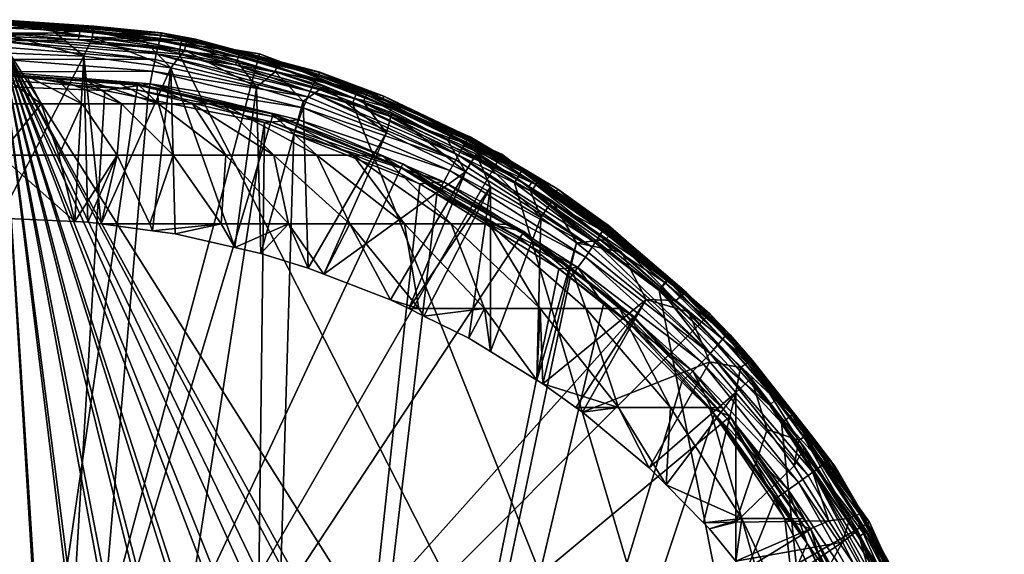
# Model space of a CAD drawing. Extents: x -0.023 to 0.023, y -0.125 to 0.023.
# Tile 70 of 70: x 0 to 0.023, y 0.011 to 0.023. Entities that reach past the tile are written whole.
import ezdxf

# ---------------------------------------------------------------- set-up
doc = ezdxf.new("R2010")
doc.units = 0
doc.layers.add('mesh', color=7, linetype='CONTINUOUS')

msp = doc.modelspace()

# ---------------------------------------------------------------- meshes
at = {"layer": 'mesh'}
mesh = msp.add_polyface(dxfattribs=at)
corners = [(0.003749, 0.022832, 0.188239), (0.003753, 0.022895, 0.159987), (0.004536, 0.022754, 0.188239), (-0.000845, 0.023186, 0.160079), (0, 0.023201, 0.160084), (0, 0.023201, 0.188239), (0.005576, 0.022455, 0.188829), (0.003737, 0.022832, 0.188829), (0.003752, 0.022887, 0.188534), (0.001858, 0.022936, 0.18911), (0.003705, 0.022712, 0.18911), (0.001834, 0.022745, 0.189357), (0.001875, 0.02306, 0.188829), (0, 0.023192, 0.188534), (0.005462, 0.022157, 0.189357), (0.003631, 0.022409, 0.189461), (0.003658, 0.022524, 0.189357), (0.000004, 0.022291, 0.189674), (0.003602, 0.022283, 0.189549), (0.003545, 0.022007, 0.189674), (0.000003, 0.022572, 0.189549), (0.000003, 0.022701, 0.189461), (0.000001, 0.023136, 0.188829), (0.000001, 0.023012, 0.18911), (0.000002, 0.022819, 0.189357), (0.001952, 0.022357, 0.159519), (0.001305, 0.022888, 0.159692), (0, 0.022901, 0.159696), (0.002151, 0.0228, 0.159663), (0.003966, 0.022089, 0.159432), (0.003393, 0.022671, 0.159622), (0.004283, 0.022495, 0.159564), (-0.000001, 0.022438, 0.159546), (0.002185, 0.023052, 0.159973), (0.004351, 0.022755, 0.159885), (0, 0.023182, 0.159963), (0, 0.023124, 0.159848), (0.002182, 0.023054, 0.15987), (0.004344, 0.022746, 0.159771), (0.002165, 0.022929, 0.159724), (0.004311, 0.022623, 0.159625), (0.004523, 0.022704, 0.159926), (0.006018, 0.022409, 0.001239), (0, 0.023201, 0.149739), (0, 0.023201, 0.001239), (0.00421, 0.022647, 0.149739), (0.004216, 0.022709, 0.149857), (0, 0.02316, 0.149939), (0, 0.023096, 0.150046), (0.004213, 0.022709, 0.150046), (0, 0.022901, 0.150198), (0.004177, 0.022518, 0.150198), (0, 0.022781, 0.150233), (0.004156, 0.0224, 0.150233)]
mesh.append_faces([[corners[k] for k in face] for face in [(0, 1, 2, 2), (3, 4, 5, 5), (6, 7, 8, 8), (9, 10, 11, 11), (9, 7, 10, 10), (12, 7, 9, 9), (12, 8, 7, 7), (13, 8, 12, 12), (14, 15, 16, 16), (17, 18, 19, 19), (20, 18, 17, 17), (20, 21, 18, 18), (8, 0, 2, 2), (13, 0, 8, 8), (13, 5, 0, 0), (16, 11, 10, 10), (15, 11, 16, 16), (12, 22, 13, 13), (12, 23, 22, 22), (9, 23, 12, 12), (9, 24, 23, 23), (11, 24, 9, 9), (11, 21, 24, 24), (15, 21, 11, 11), (15, 18, 21, 21), (25, 26, 27, 27), (25, 28, 26, 26), (29, 28, 25, 25), (29, 30, 28, 28), (31, 30, 29, 29), (27, 32, 25, 25), (26, 28, 27, 27), (30, 31, 28, 28), (33, 34, 1, 1), (35, 36, 37, 37), (33, 38, 34, 34), (33, 37, 38, 38), (35, 37, 33, 33), (39, 31, 40, 40), (39, 28, 31, 31), (36, 28, 39, 39), (36, 27, 28, 28), (33, 4, 35, 35), (39, 37, 36, 36), (40, 37, 39, 39), (40, 38, 37, 37), (0, 33, 1, 1), (5, 33, 0, 0), (5, 4, 33, 33), (2, 34, 41, 41), (1, 34, 2, 2), (42, 43, 44, 44), (42, 45, 43, 43), (43, 45, 46, 46), (46, 47, 43, 43), (46, 48, 47, 47), (46, 49, 48, 48), (49, 50, 48, 48), (49, 51, 50, 50), (51, 52, 50, 50), (51, 53, 52, 52)]])
mesh = msp.add_polyface(dxfattribs=at)
corners = [(0.016047, 0.015066, 0.18973), (0.018246, 0.012323, 0.18973), (0.016544, 0.014071, 0.189739), (0, -0.018634, 0.189739), (0.003432, 0.021364, 0.189739), (0.006136, 0.020819, 0.189739), (0.002442, 0.021564, 0.189739), (0.000003, 0.021656, 0.189739), (-0.000809, 0.021687, 0.189739), (0.005649, -0.018634, 0.189739), (0.017945, 0.012116, 0.189739), (0.018686, 0.011083, 0.189739), (0.01579, 0.014819, 0.189739), (0.013975, 0.016618, 0.189739), (0.013204, 0.017228, 0.189739), (0.012945, 0.017433, 0.189739), (0.010124, 0.019161, 0.189739), (0.009725, 0.019405, 0.189739), (0.006812, 0.020553, 0.189739), (0.020312, 0.007728, 0.189739), (0.020839, 0.00589, 0.189739), (0.019634, 0.009126, 0.189739), (0.017042, 0.014572, 0.15699), (0.015035, 0.012828, 0.156723), (0.015423, 0.012436, 0.156594), (0.016435, 0.015286, 0.157222), (0.013492, 0.014119, 0.15715), (0.017042, 0.011571, 0.156238), (0.016432, 0.011416, 0.156256), (0.017042, 0.010669, 0.15601), (0.017181, 0.011659, 0.154579), (0.014325, 0.01423, 0.155867), (0.013338, 0.01423, 0.157187), (0.015527, 0.01423, 0.153777), (0.016426, 0.01423, 0.151539), (0, -0.000049, 0.001239), (0.022458, 0.005969, 0.001239), (0.020135, 0.011576, 0.001239), (0.02325, -0.000049, 0.001239), (0.022458, -0.006066, 0.001239), (0.01644, 0.016392, 0.001239), (0.011625, 0.020086, 0.001239), (0.006018, 0.022409, 0.001239), (0, 0.023201, 0.001239), (0.016289, 0.01156, 0.156304), (0.018175, 0.011659, 0.152104), (0.016907, 0.014022, 0.150477), (0.016717, 0.014219, 0.150477), (0, -0.000049, 0.150242), (0.021751, -0.000844, 0.150242), (0.021635, 0.002332, 0.150242), (0.021403, -0.004002, 0.150242), (0.0206, -0.007076, 0.150242), (0.020032, 0.008464, 0.150242), (0.018579, 0.01129, 0.150242), (0.021058, 0.005456, 0.150242), (0.014557, 0.016197, 0.15024), (0.012036, 0.018144, 0.15024), (0.01673, 0.013874, 0.150242), (0.009238, 0.019659, 0.150242), (0.008539, -0.021201, 0.150239), (0.008171, -0.021325, 0.150239), (0, 0.022781, 0.150233), (0.013038, -0.018648, 0.150239), (0.011072, -0.019952, 0.150239), (0.015746, -0.01642, 0.150239), (0.0152, -0.016881, 0.150239), (0.002908, -0.022693, 0.150239), (0.002786, -0.022701, 0.150239), (0.018894, -0.01272, 0.150239), (0.017829, -0.014165, 0.150239), (0.020557, -0.009794, 0.150239), (0.01926, -0.012306, 0.150229), (0.004156, 0.0224, 0.150233), (0.008172, 0.021269, 0.150233), (0.011916, 0.019425, 0.150233), (0.015262, 0.016931, 0.150233)]
mesh.append_faces([[corners[k] for k in face] for face in [(0, 1, 2, 2), (3, 4, 5, 5), (3, 6, 4, 4), (3, 7, 6, 6), (8, 7, 3, 3), (9, 10, 11, 11), (9, 2, 10, 10), (9, 12, 2, 2), (13, 12, 9, 9), (9, 14, 13, 13), (9, 15, 14, 14), (16, 15, 9, 9), (9, 17, 16, 16), (9, 18, 17, 17), (5, 18, 9, 9), (9, 19, 20, 20), (9, 21, 19, 19), (22, 23, 24, 24), (25, 23, 22, 22), (25, 26, 23, 23), (27, 28, 29, 29), (29, 28, 30, 30), (31, 26, 32, 32), (30, 33, 34, 34), (24, 33, 30, 30), (24, 31, 33, 33), (23, 31, 24, 24), (23, 26, 31, 31), (35, 36, 37, 37), (35, 38, 36, 36), (39, 38, 35, 35), (35, 40, 41, 41), (37, 40, 35, 35), (42, 43, 35, 35), (27, 44, 28, 28), (22, 44, 27, 27), (24, 44, 22, 22), (30, 44, 24, 24), (30, 28, 44, 44), (45, 34, 46, 46), (34, 47, 46, 46), (48, 49, 50, 50), (48, 51, 49, 49), (52, 51, 48, 48), (48, 53, 54, 54), (48, 55, 53, 53), (50, 55, 48, 48), (48, 56, 57, 57), (48, 58, 56, 56), (54, 58, 48, 48), (57, 59, 48, 48), (60, 61, 62, 62), (63, 64, 62, 62), (65, 66, 62, 62), (67, 68, 62, 62), (69, 70, 62, 62), (62, 71, 72, 72), (73, 74, 71, 71), (71, 75, 76, 76), (74, 75, 71, 71)]])
mesh = msp.add_polyface(dxfattribs=at)
corners = [(0.015024, -0.017543, 0.18911), (0.015092, -0.017648, 0.188829), (0.013614, -0.018815, 0.188829), (0.014914, -0.017383, 0.189357), (0.01355, -0.018708, 0.18911), (0, -0.018634, 0.189739), (0.006136, 0.020819, 0.189739), (0.005649, -0.018634, 0.189739), (0.014205, -0.016486, 0.189739), (0.011676, -0.018399, 0.189739), (0.014479, -0.016279, 0.189739), (0.01665, -0.013972, 0.189739), (0.017075, -0.013521, 0.189739), (0.018635, -0.01115, 0.189739), (0.020624, -0.006956, 0.189739), (0.020146, -0.008057, 0.189739), (0.021747, 0.000307, 0.189739), (0.021642, -0.001191, 0.189739), (0.020839, 0.00589, 0.189739), (0.021351, 0.0041, 0.189739), (0.018686, 0.011083, 0.189739), (0.019634, 0.009126, 0.189739), (0.013211, -0.018202, 0.152239), (0.012106, -0.017888, 0.152321), (0.011363, -0.018343, 0.15232), (0.012544, -0.017574, 0.152322), (0.013009, -0.01724, 0.152323), (0.013238, -0.017049, 0.152324), (0.014847, -0.016892, 0.152239), (0.014571, -0.015937, 0.152328), (0.010832, -0.018939, 0.151497), (0.013875, -0.017056, 0.150716), (0.013183, -0.017631, 0.150477), (0, -0.000049, 0.001239), (0.006018, -0.022506, 0.001239), (0.011625, -0.020184, 0.001239), (0, -0.023299, 0.001239), (0.01644, -0.016489, 0.001239), (0.020135, -0.011674, 0.001239), (0.014512, -0.017699, 0.152239), (0.011954, -0.019523, 0.152239), (0.014615, -0.017823, 0.152273), (0.011604, -0.019136, 0.189667), (0.011452, -0.018887, 0.189717), (0.014598, -0.016959, 0.189674), (0.014412, -0.016731, 0.18973), (0.014769, -0.017182, 0.189549), (0.013444, -0.017459, 0.150477), (0.01392, -0.017032, 0.150477), (0.013302, -0.017276, 0.150242), (0.010652, -0.019029, 0.150242), (0.013388, -0.017386, 0.150269), (0.010721, -0.019151, 0.150269), (0.015835, -0.015316, 0.150477), (0.011242, -0.018915, 0.150477), (0, -0.000049, 0.150242), (0.004732, -0.021293, 0.150242), (0.007809, -0.020467, 0.150249), (0.001589, -0.021756, 0.150242), (-0.001589, -0.021756, 0.150242), (0.015669, -0.015155, 0.150242), (0.017701, -0.012713, 0.150242), (0.019357, -0.010001, 0.150242), (0, 0.022781, 0.150233), (0.005514, -0.022182, 0.150239), (0.002908, -0.022693, 0.150239), (0.005769, -0.022132, 0.150239), (0.008171, -0.021325, 0.150239), (0.010692, -0.02014, 0.150239), (0.008539, -0.021201, 0.150239), (0.011072, -0.019952, 0.150239), (0.01338, -0.018421, 0.150239), (0.013038, -0.018648, 0.150239), (0.0152, -0.016881, 0.150239), (0.002786, -0.022701, 0.150239), (-0.000001, -0.022885, 0.150239), (0.01715, -0.0149, 0.150239), (0.015746, -0.01642, 0.150239), (0.017829, -0.014165, 0.150239), (0.01926, -0.012306, 0.150229), (0.018894, -0.01272, 0.150239)]
mesh.append_faces([[corners[k] for k in face] for face in [(0, 1, 2, 2), (3, 0, 4, 4), (5, 6, 7, 7), (7, 8, 9, 9), (10, 8, 7, 7), (7, 11, 10, 10), (7, 12, 11, 11), (13, 12, 7, 7), (14, 15, 7, 7), (16, 17, 7, 7), (18, 19, 7, 7), (20, 21, 7, 7), (22, 23, 24, 24), (25, 23, 22, 22), (22, 26, 25, 25), (22, 27, 26, 26), (28, 27, 22, 22), (28, 29, 27, 27), (30, 23, 25, 25), (31, 27, 29, 29), (32, 27, 31, 31), (32, 26, 27, 27), (25, 26, 32, 32), (33, 34, 35, 35), (33, 36, 34, 34), (33, 37, 38, 38), (35, 37, 33, 33), (22, 39, 28, 28), (40, 41, 39, 39), (42, 43, 44, 44), (43, 8, 45, 45), (43, 9, 8, 8), (44, 43, 45, 45), (44, 46, 42, 42), (47, 31, 48, 48), (47, 32, 31, 31), (49, 50, 51, 51), (50, 52, 51, 51), (51, 52, 47, 47), (53, 47, 48, 48), (47, 54, 32, 32), (55, 56, 57, 57), (55, 58, 56, 56), (59, 58, 55, 55), (55, 49, 60, 60), (55, 50, 49, 49), (57, 50, 55, 55), (55, 61, 62, 62), (60, 61, 55, 55), (63, 64, 65, 65), (63, 66, 64, 64), (63, 67, 66, 66), (63, 68, 69, 69), (63, 70, 68, 68), (63, 71, 72, 72), (63, 73, 71, 71), (63, 74, 75, 75), (63, 76, 77, 77), (63, 78, 76, 76), (63, 79, 80, 80), (72, 71, 73, 73)]])
mesh = msp.add_polyface(dxfattribs=at)
corners = [(0.008954, 0.02058, 0.158942), (0.007513, 0.021654, 0.159291), (0.007031, 0.021313, 0.15918), (0.009074, 0.021151, 0.18911), (0.00898, 0.020982, 0.189357), (0.007237, 0.021645, 0.189357), (0.010557, 0.019956, 0.189549), (0.007135, 0.021419, 0.189549), (0.007188, 0.021537, 0.189461), (0.007028, 0.021158, 0.189674), (0.01042, 0.01971, 0.189674), (0.006927, 0.020882, 0.18973), (0.01028, 0.019451, 0.18973), (0.006812, 0.020553, 0.189739), (0.01062, 0.020069, 0.189461), (0.003492, 0.021718, 0.18973), (0.006136, 0.020819, 0.189739), (0.005446, 0.017927, 0.158411), (0.005946, 0.02164, 0.159287), (0.003966, 0.022089, 0.159432), (0.00605, 0.017789, 0.158365), (0.007145, 0.017455, 0.158254), (0.007509, 0.017315, 0.158208), (0.010787, 0.019681, 0.15865), (0.009052, 0.016722, 0.158012), (0.006688, 0.018475, 0.156914), (0.005161, 0.021251, 0.150872), (0.004945, 0.021325, 0.150477), (0.005346, 0.021236, 0.150477), (0.003654, 0.021613, 0.150477), (0.004465, 0.021251, 0.151547), (0.00811, 0.018475, 0.155878), (0.005135, 0.018475, 0.157742), (0.004068, 0.018242, 0.158515), (0.009374, 0.018475, 0.154654), (0.007341, 0.020063, 0.152829), (0.008187, 0.020063, 0.151742), (0.006351, 0.020063, 0.153788), (0.005237, 0.020063, 0.154599), (0.004021, 0.020063, 0.155247), (0.003682, 0.021251, 0.152117), (0, -0.000049, 0.001239), (0.011625, 0.020086, 0.001239), (0.006018, 0.022409, 0.001239), (0.008418, 0.021302, 0.159177), (0.009077, 0.021045, 0.159093), (0.010377, 0.020407, 0.158886), (0.010445, 0.020522, 0.158943), (0.008534, 0.02153, 0.159379), (0.00847, 0.021415, 0.159233), (0.008546, 0.021526, 0.159485), (0.008868, 0.021362, 0.159497), (0.008897, 0.021431, 0.188239), (0.006314, 0.02102, 0.150477), (0.010455, 0.018475, 0.153266), (0.008872, 0.020045, 0.150477), (0.006284, 0.02084, 0.15024), (0.009298, 0.019785, 0.150269), (0.006322, 0.020963, 0.150299), (0.009238, 0.019659, 0.150242), (0.003183, 0.021579, 0.150249), (0.003203, 0.021713, 0.150477), (0.009337, 0.019868, 0.150477), (0.003199, 0.021689, 0.150337), (0, -0.000049, 0.150242), (0.004156, 0.0224, 0.150233), (0.020557, -0.009794, 0.150239), (0, 0.022781, 0.150233)]
mesh.append_faces([[corners[k] for k in face] for face in [(0, 1, 2, 2), (3, 4, 5, 5), (6, 7, 8, 8), (6, 9, 7, 7), (10, 11, 9, 9), (12, 13, 11, 11), (4, 14, 8, 8), (11, 15, 9, 9), (11, 16, 15, 15), (13, 16, 11, 11), (17, 18, 19, 19), (20, 18, 17, 17), (20, 2, 18, 18), (21, 2, 20, 20), (21, 0, 2, 2), (22, 0, 21, 21), (22, 23, 0, 0), (24, 23, 22, 22), (25, 22, 21, 21), (26, 27, 28, 28), (26, 29, 27, 27), (30, 29, 26, 26), (31, 22, 25, 25), (32, 17, 33, 33), (25, 17, 32, 32), (25, 20, 17, 17), (21, 20, 25, 25), (24, 22, 31, 31), (34, 35, 36, 36), (31, 35, 34, 34), (31, 37, 35, 35), (25, 37, 31, 31), (25, 38, 37, 37), (32, 38, 25, 25), (32, 39, 38, 38), (37, 26, 35, 35), (37, 30, 26, 26), (38, 30, 37, 37), (39, 40, 38, 38), (41, 42, 43, 43), (0, 44, 1, 1), (45, 44, 0, 0), (45, 46, 44, 44), (47, 48, 49, 49), (50, 51, 52, 52), (26, 28, 53, 53), (54, 36, 55, 55), (36, 53, 55, 55), (35, 53, 36, 36), (35, 26, 53, 53), (56, 57, 58, 58), (56, 59, 57, 57), (60, 56, 58, 58), (58, 53, 61, 61), (53, 28, 27, 27), (57, 53, 58, 58), (62, 53, 57, 57), (62, 55, 53, 53), (61, 63, 58, 58), (64, 59, 56, 56), (65, 66, 67, 67)]])
mesh = msp.add_polyface(dxfattribs=at)
corners = [(0.004536, 0.022754, 0.188239), (0.004523, 0.022704, 0.159926), (0.007382, 0.021891, 0.188239), (0.009074, 0.021151, 0.18911), (0.007237, 0.021645, 0.189357), (0.007322, 0.021819, 0.18911), (0.009138, 0.021259, 0.188829), (0.00738, 0.02193, 0.188829), (0.005576, 0.022455, 0.188829), (0.003752, 0.022887, 0.188534), (0.007407, 0.02198, 0.188534), (0.003705, 0.022712, 0.18911), (0.003737, 0.022832, 0.188829), (0.008897, 0.021431, 0.188239), (0.010868, 0.020494, 0.188534), (0.005462, 0.022157, 0.189357), (0.003658, 0.022524, 0.189357), (0.00553, 0.022339, 0.18911), (0.007188, 0.021537, 0.189461), (0.003631, 0.022409, 0.189461), (0.007135, 0.021419, 0.189549), (0.00898, 0.020982, 0.189357), (0.007028, 0.021158, 0.189674), (0.003545, 0.022007, 0.189674), (0.006018, 0.022409, 0.001239), (0.006018, 0.022409, 0.149739), (0.00421, 0.022647, 0.149739), (0.00825, 0.021484, 0.149739), (0.011625, 0.020086, 0.001239), (0.004283, 0.022495, 0.159564), (0.003966, 0.022089, 0.159432), (0.005946, 0.02164, 0.159287), (0.005487, 0.022256, 0.159487), (0.006377, 0.021992, 0.159401), (0.007031, 0.021313, 0.15918), (0.007513, 0.021654, 0.159291), (0.008418, 0.021302, 0.159177), (0.007415, 0.021987, 0.159697), (0.00648, 0.022237, 0.159716), (0.008546, 0.021526, 0.159485), (0.004351, 0.022755, 0.159885), (0.008534, 0.02153, 0.159379), (0.006468, 0.022237, 0.159607), (0.004344, 0.022746, 0.159771), (0.006419, 0.022117, 0.159461), (0.00847, 0.021415, 0.159233), (0.004311, 0.022623, 0.159625), (0.004216, 0.022709, 0.149857), (0.008281, 0.021559, 0.149861), (0.004213, 0.022709, 0.150046), (0.008285, 0.021562, 0.150046), (0.004177, 0.022518, 0.150198), (0.008215, 0.02138, 0.150198), (0.004156, 0.0224, 0.150233), (0.008172, 0.021269, 0.150233)]
mesh.append_faces([[corners[k] for k in face] for face in [(0, 1, 2, 2), (3, 4, 5, 5), (6, 5, 7, 7), (6, 3, 5, 5), (8, 9, 10, 10), (11, 12, 8, 8), (13, 14, 10, 10), (15, 16, 17, 17), (18, 19, 15, 15), (18, 20, 19, 19), (5, 17, 7, 7), (5, 15, 17, 17), (4, 15, 5, 5), (4, 18, 15, 15), (21, 18, 4, 4), (10, 2, 13, 13), (10, 0, 2, 2), (9, 0, 10, 10), (7, 10, 6, 6), (7, 8, 10, 10), (17, 8, 7, 7), (17, 11, 8, 8), (16, 11, 17, 17), (22, 23, 20, 20), (24, 25, 26, 26), (24, 27, 25, 25), (28, 27, 24, 24), (29, 30, 31, 31), (31, 32, 29, 29), (31, 33, 32, 32), (34, 33, 31, 31), (34, 35, 33, 33), (32, 33, 29, 29), (35, 36, 33, 33), (37, 38, 39, 39), (38, 1, 40, 40), (38, 41, 39, 39), (38, 42, 41, 41), (40, 42, 38, 38), (40, 43, 42, 42), (44, 36, 45, 45), (44, 33, 36, 36), (46, 33, 44, 44), (46, 29, 33, 33), (44, 43, 46, 46), (44, 42, 43, 43), (45, 42, 44, 44), (45, 41, 42, 42), (13, 37, 39, 39), (13, 38, 37, 37), (2, 38, 13, 13), (2, 1, 38, 38), (47, 25, 48, 48), (47, 26, 25, 25), (25, 27, 48, 48), (48, 49, 47, 47), (48, 50, 49, 49), (50, 51, 49, 49), (50, 52, 51, 51), (52, 53, 51, 51), (52, 54, 53, 53)]])
mesh = msp.add_polyface(dxfattribs=at)
corners = [(0.003492, 0.021718, 0.18973), (0.003432, 0.021364, 0.189739), (0.002442, 0.021564, 0.189739), (0.006136, 0.020819, 0.189739), (0.000003, 0.021656, 0.189739), (0.000004, 0.021997, 0.18973), (0.003545, 0.022007, 0.189674), (0.000004, 0.022291, 0.189674), (0.007135, 0.021419, 0.189549), (0.003602, 0.022283, 0.189549), (0.003631, 0.022409, 0.189461), (0.007028, 0.021158, 0.189674), (0.005446, 0.017927, 0.158411), (0.003966, 0.022089, 0.159432), (0.004068, 0.018242, 0.158515), (0.002354, 0.018475, 0.158593), (0.001952, 0.022357, 0.159519), (0.002048, 0.018516, 0.158606), (0.003545, 0.018313, 0.158539), (0.001749, 0.01853, 0.158611), (0.003482, 0.018475, 0.158346), (0.002827, 0.021251, 0.152573), (0.002012, 0.0218, 0.150477), (0.003682, 0.021251, 0.152117), (0.0013, 0.021852, 0.150477), (0.001917, 0.021251, 0.152905), (0.000625, 0.021902, 0.150477), (0.000969, 0.021251, 0.153107), (0.002743, 0.021747, 0.150477), (0.004465, 0.021251, 0.151547), (0.003654, 0.021613, 0.150477), (0.005135, 0.018475, 0.157742), (0.002726, 0.020063, 0.15572), (0.001379, 0.020063, 0.156007), (0.000004, 0.020063, 0.156104), (0.004021, 0.020063, 0.155247), (0.005237, 0.020063, 0.154599), (0.000003, 0.021251, 0.153175), (0.000005, 0.018608, 0.158637), (-0.000001, 0.022438, 0.159546), (0, 0.021948, 0.150477), (0.003203, 0.021713, 0.150477), (0.003183, 0.021579, 0.150249), (0.006322, 0.020963, 0.150299), (0.003199, 0.021689, 0.150337), (0, 0.021923, 0.150337), (0, 0.021812, 0.150249), (0.004945, 0.021325, 0.150477), (0.006314, 0.02102, 0.150477), (0, -0.000049, 0.150242), (0.006284, 0.02084, 0.15024)]
mesh.append_faces([[corners[k] for k in face] for face in [(0, 1, 2, 2), (0, 3, 1, 1), (2, 4, 5, 5), (5, 0, 2, 2), (5, 6, 0, 0), (7, 6, 5, 5), (8, 9, 10, 10), (8, 6, 9, 9), (11, 0, 6, 6), (12, 13, 14, 14), (15, 16, 17, 17), (15, 13, 16, 16), (18, 13, 15, 15), (18, 14, 13, 13), (16, 19, 17, 17), (15, 20, 18, 18), (21, 22, 23, 23), (21, 24, 22, 22), (25, 24, 21, 21), (25, 26, 24, 24), (27, 26, 25, 25), (22, 28, 23, 23), (29, 23, 30, 30), (31, 18, 20, 20), (31, 14, 18, 18), (32, 17, 19, 19), (33, 19, 34, 34), (33, 32, 19, 19), (20, 35, 31, 31), (20, 32, 35, 35), (15, 32, 20, 20), (15, 17, 32, 32), (36, 23, 29, 29), (35, 21, 23, 23), (32, 21, 35, 35), (32, 25, 21, 21), (33, 25, 32, 32), (33, 27, 25, 25), (34, 27, 33, 33), (34, 37, 27, 27), (16, 38, 19, 19), (39, 38, 16, 16), (27, 40, 26, 26), (37, 40, 27, 27), (23, 41, 30, 30), (23, 28, 41, 41), (34, 19, 38, 38), (42, 43, 44, 44), (45, 44, 40, 40), (45, 42, 44, 44), (46, 42, 45, 45), (40, 24, 26, 26), (41, 24, 40, 40), (41, 22, 24, 24), (28, 22, 41, 41), (41, 47, 30, 30), (48, 47, 41, 41), (41, 40, 44, 44), (49, 42, 46, 46), (49, 50, 42, 42)]])
mesh = msp.add_polyface(dxfattribs=at)
corners = [(0.009077, 0.021045, 0.159093), (0.008954, 0.02058, 0.158942), (0.010787, 0.019681, 0.15865), (0.011361, 0.019332, 0.158537), (0.011031, 0.020086, 0.158782), (0.01253, 0.01862, 0.158305), (0.01082, 0.020404, 0.188239), (0.010894, 0.02049, 0.159219), (0.012917, 0.019283, 0.188239), (0.01028, 0.019451, 0.18973), (0.010124, 0.019161, 0.189739), (0.009725, 0.019405, 0.189739), (0.010776, 0.020338, 0.18911), (0.00898, 0.020982, 0.189357), (0.009074, 0.021151, 0.18911), (0.010679, 0.020171, 0.189357), (0.010839, 0.020446, 0.188829), (0.009138, 0.021259, 0.188829), (0.008897, 0.021431, 0.188239), (0.010868, 0.020494, 0.188534), (0.010557, 0.019956, 0.189549), (0.013718, 0.01794, 0.189549), (0.01042, 0.01971, 0.189674), (0.007188, 0.021537, 0.189461), (0.01062, 0.020069, 0.189461), (0.007028, 0.021158, 0.189674), (0.006927, 0.020882, 0.18973), (0.006812, 0.020553, 0.189739), (0.014045, 0.018469, 0.188534), (0.01247, 0.019497, 0.188829), (0.012311, 0.019223, 0.189357), (0.012408, 0.019389, 0.18911), (0.007407, 0.02198, 0.188534), (0.011625, 0.020086, 0.001239), (0.011625, 0.020086, 0.149739), (0.00825, 0.021484, 0.149739), (0.010377, 0.020407, 0.158886), (0.012249, 0.019341, 0.158539), (0.01055, 0.020639, 0.159209), (0.012437, 0.019537, 0.158846), (0.008868, 0.021362, 0.159497), (0.008546, 0.021526, 0.159485), (0.012422, 0.019548, 0.15874), (0.010525, 0.020631, 0.159089), (0.008534, 0.02153, 0.159379), (0.010445, 0.020522, 0.158943), (0.012327, 0.019447, 0.158594), (0.00847, 0.021415, 0.159233), (0.008418, 0.021302, 0.159177), (0.012878, 0.019221, 0.158813), (0.011332, 0.018475, 0.15174), (0.008872, 0.020045, 0.150477), (0.009337, 0.019868, 0.150477), (0.009238, 0.019659, 0.150242), (0.012036, 0.018144, 0.15024), (0.009298, 0.019785, 0.150269), (0.008281, 0.021559, 0.149861), (0.012093, 0.019728, 0.149739), (0.012114, 0.019748, 0.149939), (0.008285, 0.021562, 0.150046), (0.01208, 0.019693, 0.150046), (0.008215, 0.02138, 0.150198), (0.011978, 0.019527, 0.150198), (0.008172, 0.021269, 0.150233), (0.011916, 0.019425, 0.150233)]
mesh.append_faces([[corners[k] for k in face] for face in [(0, 1, 2, 2), (3, 4, 2, 2), (3, 5, 4, 4), (6, 7, 8, 8), (9, 10, 11, 11), (12, 13, 14, 14), (12, 15, 13, 13), (16, 14, 17, 17), (16, 12, 14, 14), (18, 6, 19, 19), (20, 21, 22, 22), (23, 24, 20, 20), (22, 25, 20, 20), (9, 26, 22, 22), (11, 27, 9, 9), (15, 24, 13, 13), (19, 28, 29, 29), (19, 8, 28, 28), (6, 8, 19, 19), (15, 30, 24, 24), (15, 31, 30, 30), (12, 31, 15, 15), (12, 29, 31, 31), (16, 29, 12, 12), (16, 19, 29, 29), (17, 19, 16, 16), (17, 32, 19, 19), (33, 34, 35, 35), (2, 36, 0, 0), (2, 4, 36, 36), (5, 37, 4, 4), (4, 37, 36, 36), (7, 38, 39, 39), (38, 40, 41, 41), (38, 42, 39, 39), (38, 43, 42, 42), (41, 43, 38, 38), (41, 44, 43, 43), (45, 37, 46, 46), (45, 36, 37, 37), (47, 36, 45, 45), (47, 48, 36, 36), (45, 43, 44, 44), (46, 43, 45, 45), (46, 42, 43, 43), (6, 38, 7, 7), (18, 38, 6, 6), (18, 40, 38, 38), (8, 39, 49, 49), (7, 39, 8, 8), (50, 51, 52, 52), (53, 54, 55, 55), (56, 34, 57, 57), (56, 35, 34, 34), (57, 58, 56, 56), (58, 59, 56, 56), (58, 60, 59, 59), (60, 61, 59, 59), (60, 62, 61, 61), (62, 63, 61, 61), (62, 64, 63, 63)]])
mesh = msp.add_polyface(dxfattribs=at)
corners = [(0.013354, 0.018038, 0.158116), (0.012792, 0.019009, 0.158432), (0.01253, 0.01862, 0.158305), (0.013386, 0.017469, 0.18973), (0.012945, 0.017433, 0.189739), (0.010124, 0.019161, 0.189739), (0.013204, 0.017228, 0.189739), (0.01028, 0.019451, 0.18973), (0.013559, 0.017707, 0.189674), (0.01042, 0.01971, 0.189674), (0.013718, 0.01794, 0.189549), (0.010557, 0.019956, 0.189549), (0.01062, 0.020069, 0.189461), (0.012408, 0.019389, 0.18911), (0.013953, 0.018312, 0.18911), (0.012311, 0.019223, 0.189357), (0.01247, 0.019497, 0.188829), (0.014017, 0.018419, 0.188829), (0.013788, 0.018048, 0.189461), (0.012436, 0.014863, 0.157396), (0.012574, 0.014778, 0.157368), (0.011361, 0.015523, 0.157615), (0.011361, 0.019332, 0.158537), (0.010863, 0.015829, 0.157716), (0.009821, 0.016343, 0.157886), (0.009471, 0.016516, 0.157943), (0.010787, 0.019681, 0.15865), (0.009052, 0.016722, 0.158012), (0.011221, 0.016517, 0.156312), (0.014325, 0.01423, 0.155867), (0.013338, 0.01423, 0.157187), (0.012515, 0.016517, 0.15465), (0.009708, 0.016517, 0.157777), (0.013565, 0.016517, 0.152824), (0.011332, 0.018475, 0.15174), (0.013237, 0.017446, 0.150477), (0.010455, 0.018475, 0.153266), (0.009374, 0.018475, 0.154654), (0.00811, 0.018475, 0.155878), (0.008187, 0.020063, 0.151742), (0.01644, 0.016392, 0.001239), (0.011625, 0.020086, 0.149739), (0.011625, 0.020086, 0.001239), (0.012249, 0.019341, 0.158539), (0.014013, 0.018104, 0.158137), (0.014244, 0.018298, 0.158459), (0.012878, 0.019221, 0.158813), (0.012437, 0.019537, 0.158846), (0.01414, 0.018238, 0.15823), (0.012327, 0.019447, 0.158594), (0.012422, 0.019548, 0.15874), (0.011845, 0.01846, 0.150477), (0.012137, 0.018296, 0.150477), (0.009337, 0.019868, 0.150477), (0.008872, 0.020045, 0.150477), (0.012107, 0.018251, 0.150299), (0.009298, 0.019785, 0.150269), (0.012036, 0.018144, 0.15024), (0.012093, 0.019728, 0.149739), (0.015484, 0.017171, 0.149847), (0.012114, 0.019748, 0.149939), (0.01208, 0.019693, 0.150046), (0.015472, 0.017165, 0.150046), (0.011978, 0.019527, 0.150198), (0.015262, 0.016931, 0.150233), (0.011916, 0.019425, 0.150233)]
mesh.append_faces([[corners[k] for k in face] for face in [(0, 1, 2, 2), (3, 4, 5, 5), (3, 6, 4, 4), (7, 3, 5, 5), (7, 8, 3, 3), (9, 8, 7, 7), (9, 10, 8, 8), (11, 12, 10, 10), (13, 14, 15, 15), (16, 17, 13, 13), (12, 18, 10, 10), (12, 15, 18, 18), (0, 19, 20, 20), (2, 19, 0, 0), (2, 21, 19, 19), (22, 21, 2, 2), (22, 23, 21, 21), (22, 24, 23, 23), (22, 25, 24, 24), (26, 25, 22, 22), (27, 25, 26, 26), (28, 19, 21, 21), (29, 30, 20, 20), (31, 19, 28, 28), (32, 25, 27, 27), (32, 24, 25, 25), (28, 24, 32, 32), (28, 23, 24, 24), (21, 23, 28, 28), (20, 19, 31, 31), (33, 34, 35, 35), (31, 34, 33, 33), (31, 36, 34, 34), (28, 36, 31, 31), (28, 37, 36, 36), (32, 37, 28, 28), (32, 38, 37, 37), (27, 38, 32, 32), (37, 39, 36, 36), (40, 41, 42, 42), (2, 1, 43, 43), (0, 44, 1, 1), (1, 44, 43, 43), (45, 46, 47, 47), (44, 48, 49, 49), (49, 43, 44, 44), (48, 50, 49, 49), (34, 51, 52, 52), (35, 34, 52, 52), (34, 53, 51, 51), (36, 54, 34, 34), (55, 56, 57, 57), (53, 56, 55, 55), (52, 53, 55, 55), (51, 53, 52, 52), (40, 58, 41, 41), (59, 60, 58, 58), (59, 61, 60, 60), (62, 63, 61, 61), (64, 65, 63, 63)]])
mesh = msp.add_polyface(dxfattribs=at)
corners = [(0.014394, 0.017822, 0.158046), (0.013354, 0.018038, 0.158116), (0.014964, 0.016727, 0.15769), (0.013989, 0.018403, 0.188239), (0.01408, 0.018452, 0.158568), (0.01644, 0.016391, 0.188239), (0.012878, 0.019221, 0.158813), (0.012917, 0.019283, 0.188239), (0.016047, 0.015066, 0.18973), (0.01579, 0.014819, 0.189739), (0.013975, 0.016618, 0.189739), (0.015468, 0.017221, 0.188829), (0.014017, 0.018419, 0.188829), (0.014045, 0.018469, 0.188534), (0.013953, 0.018312, 0.18911), (0.015398, 0.017117, 0.18911), (0.013852, 0.018147, 0.189357), (0.015287, 0.016958, 0.189357), (0.016851, 0.015957, 0.188534), (0.013204, 0.017228, 0.189739), (0.013386, 0.017469, 0.18973), (0.013788, 0.018048, 0.189461), (0.012311, 0.019223, 0.189357), (0.012408, 0.019389, 0.18911), (0.01247, 0.019497, 0.188829), (0.016255, 0.015275, 0.189674), (0.013559, 0.017707, 0.189674), (0.013492, 0.014119, 0.15715), (0.016435, 0.015286, 0.157222), (0.013338, 0.01423, 0.157187), (0.012574, 0.014778, 0.157368), (0.015527, 0.01423, 0.153777), (0.013565, 0.016517, 0.152824), (0.01435, 0.016517, 0.150869), (0.014325, 0.01423, 0.155867), (0.012515, 0.016517, 0.15465), (0.013237, 0.017446, 0.150477), (0.014457, 0.016505, 0.150477), (0.014013, 0.018104, 0.158137), (0.015651, 0.016704, 0.157683), (0.015944, 0.016444, 0.157598), (0.014244, 0.018298, 0.158459), (0.0159, 0.016885, 0.15794), (0.015884, 0.01683, 0.15805), (0.014209, 0.018292, 0.158336), (0.015835, 0.016855, 0.157822), (0.012437, 0.019537, 0.158846), (0.012422, 0.019548, 0.15874), (0.01414, 0.018238, 0.15823), (0.016448, 0.01548, 0.189549), (0.013718, 0.01794, 0.189549), (0.014679, 0.016334, 0.150477), (0.012107, 0.018251, 0.150299), (0.012036, 0.018144, 0.15024), (0.014557, 0.016197, 0.15024), (0.014662, 0.016315, 0.150337), (0.012137, 0.018296, 0.150477), (0.015464, 0.017141, 0.149739), (0.012093, 0.019728, 0.149739), (0.01644, 0.016392, 0.001239), (0.015484, 0.017171, 0.149847), (0.015472, 0.017165, 0.150046), (0.01208, 0.019693, 0.150046), (0.015262, 0.016931, 0.150233), (0.011978, 0.019527, 0.150198)]
mesh.append_faces([[corners[k] for k in face] for face in [(0, 1, 2, 2), (3, 4, 5, 5), (3, 6, 4, 4), (7, 6, 3, 3), (8, 9, 10, 10), (11, 12, 13, 13), (11, 14, 12, 12), (15, 14, 11, 11), (15, 16, 14, 14), (17, 16, 15, 15), (7, 3, 13, 13), (13, 18, 11, 11), (3, 5, 13, 13), (10, 19, 20, 20), (21, 16, 17, 17), (22, 16, 21, 21), (22, 14, 16, 16), (23, 12, 14, 14), (24, 13, 12, 12), (20, 8, 10, 10), (20, 25, 8, 8), (26, 25, 20, 20), (2, 27, 28, 28), (2, 29, 27, 27), (2, 30, 29, 29), (1, 30, 2, 2), (31, 32, 33, 33), (34, 32, 31, 31), (34, 35, 32, 32), (30, 35, 34, 34), (33, 36, 37, 37), (32, 36, 33, 33), (0, 38, 1, 1), (2, 39, 0, 0), (2, 40, 39, 39), (0, 39, 38, 38), (41, 4, 6, 6), (42, 43, 41, 41), (44, 45, 42, 42), (41, 44, 42, 42), (46, 44, 41, 41), (46, 47, 44, 44), (39, 48, 38, 38), (39, 45, 48, 48), (48, 44, 47, 47), (45, 44, 48, 48), (5, 4, 41, 41), (21, 17, 49, 49), (50, 49, 26, 26), (50, 21, 49, 49), (33, 37, 51, 51), (52, 53, 54, 54), (55, 52, 54, 54), (56, 52, 55, 55), (51, 56, 55, 55), (36, 51, 37, 37), (56, 51, 36, 36), (57, 58, 59, 59), (58, 57, 60, 60), (60, 61, 62, 62), (61, 63, 64, 64)]])
mesh = msp.add_polyface(dxfattribs=at)
corners = [(0.016435, 0.015286, 0.157222), (0.015944, 0.016444, 0.157598), (0.014964, 0.016727, 0.15769), (0.017764, 0.013721, 0.156713), (0.017392, 0.014896, 0.157095), (0.017042, 0.014572, 0.15699), (0.01644, 0.016391, 0.188239), (0.01691, 0.015908, 0.157755), (0.016817, 0.015932, 0.188239), (0.01641, 0.016357, 0.157899), (0.015884, 0.01683, 0.15805), (0.019332, 0.012868, 0.188239), (0.017417, 0.015273, 0.157553), (0.019207, 0.01302, 0.188239), (0.016737, 0.015814, 0.18911), (0.016612, 0.015666, 0.189357), (0.015287, 0.016958, 0.189357), (0.016851, 0.015957, 0.188534), (0.019214, 0.013026, 0.188534), (0.018052, 0.014499, 0.188829), (0.017963, 0.014411, 0.18911), (0.016816, 0.015912, 0.188829), (0.015398, 0.017117, 0.18911), (0.015468, 0.017221, 0.188829), (0.014045, 0.018469, 0.188534), (0.016047, 0.015066, 0.18973), (0.016544, 0.014071, 0.189739), (0.01579, 0.014819, 0.189739), (0.017824, 0.014277, 0.189357), (0.016426, 0.01423, 0.151539), (0.01435, 0.016517, 0.150869), (0.016717, 0.014219, 0.150477), (0.015527, 0.01423, 0.153777), (0.01644, 0.016392, 0.001239), (0.01644, 0.016392, 0.149739), (0.015464, 0.017141, 0.149739), (0.018272, 0.014004, 0.149739), (0.020135, 0.011576, 0.001239), (0.017149, 0.015155, 0.157179), (0.015651, 0.016704, 0.157683), (0.018498, 0.013474, 0.156633), (0.0159, 0.016885, 0.15794), (0.017422, 0.015313, 0.157435), (0.018786, 0.013581, 0.156944), (0.017351, 0.015289, 0.157316), (0.018756, 0.0136, 0.156824), (0.015835, 0.016855, 0.157822), (0.014244, 0.018298, 0.158459), (0.018716, 0.012655, 0.189549), (0.016255, 0.015275, 0.189674), (0.016448, 0.01548, 0.189549), (0.018821, 0.012731, 0.189461), (0.013559, 0.017707, 0.189674), (0.014679, 0.016334, 0.150477), (0.016837, 0.013963, 0.150269), (0.014557, 0.016197, 0.15024), (0.01673, 0.013874, 0.150242), (0.014662, 0.016315, 0.150337), (0.016907, 0.014022, 0.150477), (0.015484, 0.017171, 0.149847), (0.018341, 0.014057, 0.149863), (0.015472, 0.017165, 0.150046), (0.018347, 0.014061, 0.150046), (0.015262, 0.016931, 0.150233), (0.018097, 0.013869, 0.150233)]
mesh.append_faces([[corners[k] for k in face] for face in [(0, 1, 2, 2), (3, 4, 5, 5), (6, 7, 8, 8), (6, 9, 7, 7), (10, 9, 6, 6), (11, 7, 12, 12), (13, 8, 7, 7), (14, 15, 16, 16), (17, 18, 19, 19), (14, 20, 15, 15), (14, 19, 20, 20), (21, 19, 14, 14), (21, 17, 19, 19), (17, 8, 13, 13), (6, 8, 17, 17), (22, 14, 16, 16), (22, 21, 14, 14), (23, 21, 22, 22), (23, 17, 21, 21), (24, 6, 17, 17), (25, 26, 27, 27), (28, 15, 20, 20), (29, 30, 31, 31), (32, 30, 29, 29), (33, 34, 35, 35), (33, 36, 34, 34), (37, 36, 33, 33), (0, 38, 1, 1), (5, 38, 0, 0), (5, 4, 38, 38), (1, 38, 39, 39), (4, 40, 38, 38), (9, 41, 42, 42), (9, 10, 41, 41), (42, 7, 9, 9), (42, 12, 7, 7), (43, 12, 42, 42), (42, 44, 45, 45), (41, 44, 42, 42), (41, 46, 44, 44), (44, 46, 39, 39), (39, 38, 44, 44), (6, 47, 10, 10), (48, 49, 50, 50), (28, 51, 50, 50), (50, 15, 28, 28), (50, 16, 15, 15), (52, 50, 49, 49), (30, 53, 31, 31), (54, 55, 56, 56), (57, 55, 54, 54), (53, 57, 54, 54), (54, 58, 53, 53), (31, 53, 58, 58), (59, 34, 60, 60), (59, 35, 34, 34), (34, 36, 60, 60), (60, 61, 59, 59), (60, 62, 61, 61), (62, 63, 61, 61), (62, 64, 63, 63)]])
mesh = msp.add_polyface(dxfattribs=at)
corners = [(0.01919, 0.011606, 0.156026), (0.018631, 0.013304, 0.156578), (0.018385, 0.012877, 0.156439), (0.019207, 0.01302, 0.188239), (0.01691, 0.015908, 0.157755), (0.019332, 0.012868, 0.188239), (0.018246, 0.012323, 0.18973), (0.017945, 0.012116, 0.189739), (0.016544, 0.014071, 0.189739), (0.018052, 0.014499, 0.188829), (0.01917, 0.012992, 0.188829), (0.017963, 0.014411, 0.18911), (0.019214, 0.013026, 0.188534), (0.016851, 0.015957, 0.188534), (0.016047, 0.015066, 0.18973), (0.016255, 0.015275, 0.189674), (0.018487, 0.012492, 0.189674), (0.018716, 0.012655, 0.189549), (0.020498, 0.009518, 0.189549), (0.02024, 0.009406, 0.189674), (0.017824, 0.014277, 0.189357), (0.018916, 0.012801, 0.189357), (0.018821, 0.012731, 0.189461), (0.01907, 0.012917, 0.18911), (0.019885, 0.011244, 0.189357), (0.018686, 0.011083, 0.189739), (0.019972, 0.009285, 0.18973), (0.005649, -0.018634, 0.189739), (0.021351, 0.0041, 0.189739), (0.021526, 0.002426, 0.189739), (0.020446, 0.009265, 0.155265), (0.01839, 0.008853, 0.15541), (0.018629, 0.008448, 0.155276), (0.018317, 0.008976, 0.15545), (0.017764, 0.013721, 0.156713), (0.017042, 0.014572, 0.15699), (0.017042, 0.011571, 0.156238), (0.019503, 0.011111, 0.155865), (0.017681, 0.009887, 0.155751), (0.017042, 0.010669, 0.15601), (0.018492, 0.008855, 0.155216), (0.019562, 0.008855, 0.152551), (0.019319, 0.00728, 0.154891), (0.018175, 0.011659, 0.152104), (0.017181, 0.011659, 0.154579), (0.016426, 0.01423, 0.151539), (0.018498, 0.013474, 0.156633), (0.017392, 0.014896, 0.157095), (0.019674, 0.011668, 0.156046), (0.017422, 0.015313, 0.157435), (0.018756, 0.0136, 0.156824), (0.018786, 0.013581, 0.156944), (0.017351, 0.015289, 0.157316), (0.018611, 0.013542, 0.156678), (0.017149, 0.015155, 0.157179), (0.0198, 0.01173, 0.15609), (0.017417, 0.015273, 0.157553), (0.016448, 0.01548, 0.189549), (0.018605, 0.011649, 0.150477), (0.018776, 0.01141, 0.150477), (0.016907, 0.014022, 0.150477), (0.016837, 0.013963, 0.150269), (0.01673, 0.013874, 0.150242), (0.018579, 0.01129, 0.150242), (0.018698, 0.011362, 0.150269), (0.020619, 0.010496, 0.149845), (0.018347, 0.014061, 0.150046), (0.018341, 0.014057, 0.149863), (0.020609, 0.010486, 0.150046), (0.018097, 0.013869, 0.150233), (0.020557, -0.009794, 0.150239), (0.015262, 0.016931, 0.150233)]
mesh.append_faces([[corners[k] for k in face] for face in [(0, 1, 2, 2), (3, 4, 5, 5), (6, 7, 8, 8), (9, 10, 11, 11), (9, 12, 10, 10), (13, 3, 12, 12), (14, 15, 16, 16), (17, 16, 15, 15), (18, 16, 17, 17), (16, 6, 14, 14), (16, 19, 6, 6), (20, 21, 22, 22), (23, 21, 20, 20), (21, 24, 22, 22), (23, 11, 10, 10), (20, 11, 23, 23), (6, 25, 7, 7), (6, 26, 25, 25), (27, 28, 29, 29), (30, 31, 32, 32), (30, 33, 31, 31), (34, 35, 36, 36), (37, 38, 33, 33), (37, 39, 38, 38), (0, 39, 37, 37), (0, 36, 39, 39), (2, 36, 0, 0), (2, 34, 36, 36), (32, 40, 41, 41), (41, 42, 32, 32), (40, 33, 38, 38), (40, 31, 33, 33), (32, 31, 40, 40), (40, 43, 41, 41), (40, 44, 43, 43), (38, 44, 40, 40), (38, 39, 44, 44), (44, 45, 43, 43), (34, 46, 47, 47), (2, 46, 34, 34), (2, 1, 46, 46), (0, 48, 1, 1), (1, 48, 46, 46), (49, 50, 51, 51), (52, 46, 53, 53), (52, 54, 46, 46), (53, 50, 52, 52), (55, 50, 53, 53), (5, 56, 51, 51), (57, 22, 17, 17), (43, 58, 59, 59), (41, 43, 59, 59), (43, 60, 58, 58), (61, 62, 63, 63), (64, 61, 63, 63), (61, 64, 60, 60), (59, 60, 64, 64), (58, 60, 59, 59), (65, 66, 67, 67), (68, 69, 66, 66), (70, 71, 69, 69)]])
mesh = msp.add_polyface(dxfattribs=at)
corners = [(0.020446, 0.009265, 0.155265), (0.019856, 0.011383, 0.155954), (0.019503, 0.011111, 0.155865), (0.020498, 0.009518, 0.189549), (0.018716, 0.012655, 0.189549), (0.018821, 0.012731, 0.189461), (0.019972, 0.009285, 0.18973), (0.019634, 0.009126, 0.189739), (0.018686, 0.011083, 0.189739), (0.019214, 0.013026, 0.188534), (0.019332, 0.012868, 0.188239), (0.021014, 0.00972, 0.188239), (0.019207, 0.01302, 0.188239), (0.02024, 0.009406, 0.189674), (0.018487, 0.012492, 0.189674), (0.020617, 0.009568, 0.189461), (0.019885, 0.011244, 0.189357), (0.018916, 0.012801, 0.189357), (0.020052, 0.011339, 0.18911), (0.01907, 0.012917, 0.18911), (0.020161, 0.0114, 0.188829), (0.02102, 0.009732, 0.188829), (0.021072, 0.009753, 0.188534), (0.020904, 0.009686, 0.18911), (0.020726, 0.009614, 0.189357), (0.01917, 0.012992, 0.188829), (0.018246, 0.012323, 0.18973), (0.018317, 0.008976, 0.15545), (0.020135, 0.011576, 0.001239), (0.020135, 0.011576, 0.149739), (0.018272, 0.014004, 0.149739), (0.020587, 0.010486, 0.149739), (0.022458, 0.005969, 0.001239), (0.019674, 0.011668, 0.156046), (0.01919, 0.011606, 0.156026), (0.020685, 0.009765, 0.155428), (0.020773, 0.009595, 0.155373), (0.019325, 0.012865, 0.156784), (0.018786, 0.013581, 0.156944), (0.019977, 0.011749, 0.156352), (0.021023, 0.009821, 0.155744), (0.021431, 0.008831, 0.155495), (0.021162, 0.00958, 0.155735), (0.020979, 0.009843, 0.155614), (0.019956, 0.011774, 0.156236), (0.018756, 0.0136, 0.156824), (0.0198, 0.01173, 0.15609), (0.020814, 0.009813, 0.155468), (0.018611, 0.013542, 0.156678), (0.018498, 0.013474, 0.156633), (0.019562, 0.008855, 0.152551), (0.018776, 0.01141, 0.150477), (0.020095, 0.008845, 0.150477), (0.018698, 0.011362, 0.150269), (0.018579, 0.01129, 0.150242), (0.020032, 0.008464, 0.150242), (0.02016, 0.008518, 0.150269), (0.020619, 0.010496, 0.149845), (0.018341, 0.014057, 0.149863), (0.020609, 0.010486, 0.150046), (0.018347, 0.014061, 0.150046), (0.022243, 0.006577, 0.149939), (0.020435, 0.010397, 0.150198), (0.018097, 0.013869, 0.150233), (0.022182, 0.006558, 0.150046), (0.020328, 0.010342, 0.150233), (0.021995, 0.006503, 0.150198)]
mesh.append_faces([[corners[k] for k in face] for face in [(0, 1, 2, 2), (3, 4, 5, 5), (6, 7, 8, 8), (9, 10, 11, 11), (9, 12, 10, 10), (3, 13, 14, 14), (5, 15, 3, 3), (5, 16, 15, 15), (17, 18, 16, 16), (19, 18, 17, 17), (19, 20, 18, 18), (21, 20, 22, 22), (21, 18, 20, 20), (23, 18, 21, 21), (23, 16, 18, 18), (24, 16, 23, 23), (24, 15, 16, 16), (22, 9, 11, 11), (20, 9, 22, 22), (20, 25, 9, 9), (19, 25, 20, 20), (13, 6, 26, 26), (2, 27, 0, 0), (28, 29, 30, 30), (28, 31, 29, 29), (32, 31, 28, 28), (2, 33, 34, 34), (2, 1, 33, 33), (0, 35, 1, 1), (0, 36, 35, 35), (1, 35, 33, 33), (37, 38, 39, 39), (40, 41, 42, 42), (39, 43, 40, 40), (39, 44, 43, 43), (38, 44, 39, 39), (38, 45, 44, 44), (46, 35, 47, 47), (46, 33, 35, 35), (48, 33, 46, 46), (48, 49, 33, 33), (46, 44, 45, 45), (47, 44, 46, 46), (47, 43, 44, 44), (10, 38, 37, 37), (10, 39, 11, 11), (10, 37, 39, 39), (11, 40, 42, 42), (39, 40, 11, 11), (50, 51, 52, 52), (53, 54, 55, 55), (51, 53, 56, 56), (57, 29, 31, 31), (58, 29, 57, 57), (58, 30, 29, 29), (57, 59, 60, 60), (61, 59, 57, 57), (59, 62, 63, 63), (64, 62, 59, 59), (62, 65, 63, 63), (66, 65, 62, 62)]])
mesh = msp.add_polyface(dxfattribs=at)
corners = [(0.021211, 0.007344, 0.154641), (0.020773, 0.009595, 0.155373), (0.020446, 0.009265, 0.155265), (0.021014, 0.00972, 0.188239), (0.021162, 0.00958, 0.155735), (0.02148, 0.008849, 0.188239), (0.021202, 0.005991, 0.18973), (0.020839, 0.00589, 0.189739), (0.020312, 0.007728, 0.189739), (0.020726, 0.009614, 0.189357), (0.020904, 0.009686, 0.18911), (0.021621, 0.00797, 0.18911), (0.021742, 0.008, 0.188829), (0.02102, 0.009732, 0.188829), (0.021072, 0.009753, 0.188534), (0.021434, 0.007919, 0.189357), (0.021351, 0.0041, 0.189739), (0.019972, 0.009285, 0.18973), (0.019634, 0.009126, 0.189739), (0.021487, 0.006063, 0.189674), (0.020498, 0.009518, 0.189549), (0.021762, 0.006123, 0.189549), (0.02024, 0.009406, 0.189674), (0.020617, 0.009568, 0.189461), (0.02189, 0.006147, 0.189461), (0.020782, 0.003696, 0.153716), (0.02161, 0.006051, 0.154221), (0.020141, 0.005519, 0.154311), (0.020905, 0.003233, 0.153566), (0.022062, 0.004134, 0.153598), (0.021027, 0.002773, 0.153418), (0.022187, 0.003273, 0.153319), (0.019977, 0.00587, 0.154427), (0.019912, 0.00601, 0.154473), (0.021583, 0.006168, 0.154259), (0.019319, 0.00728, 0.154891), (0.018629, 0.008448, 0.155276), (0.021149, 0.002774, 0.153063), (0.021241, 0.001753, 0.153092), (0.021072, 0.002601, 0.153362), (0.02056, 0.005873, 0.152873), (0.019562, 0.008855, 0.152551), (0.021506, 0.007773, 0.154781), (0.020685, 0.009765, 0.155428), (0.021641, 0.00781, 0.154818), (0.021765, 0.007826, 0.154905), (0.020814, 0.009813, 0.155468), (0.020979, 0.009843, 0.155614), (0.020244, 0.008554, 0.150477), (0.020095, 0.008845, 0.150477), (0.021161, 0.005866, 0.150477), (0.021281, 0.005515, 0.150477), (0.02016, 0.008518, 0.150269), (0.020032, 0.008464, 0.150242), (0.021058, 0.005456, 0.150242), (0.018698, 0.011362, 0.150269), (0.021193, 0.005492, 0.150269), (0.021635, 0.002332, 0.150242), (0.018776, 0.01141, 0.150477), (0.022182, 0.006558, 0.150046), (0.021995, 0.006503, 0.150198), (0.020435, 0.010397, 0.150198), (0.02188, 0.006469, 0.150233), (0.020328, 0.010342, 0.150233), (0.020557, -0.009794, 0.150239), (0.018097, 0.013869, 0.150233)]
mesh.append_faces([[corners[k] for k in face] for face in [(0, 1, 2, 2), (3, 4, 5, 5), (6, 7, 8, 8), (9, 10, 11, 11), (12, 13, 14, 14), (11, 15, 9, 9), (6, 16, 7, 7), (17, 8, 18, 18), (17, 6, 8, 8), (19, 6, 17, 17), (20, 21, 22, 22), (20, 23, 21, 21), (15, 23, 9, 9), (15, 24, 23, 23), (14, 3, 5, 5), (22, 19, 17, 17), (21, 19, 22, 22), (25, 26, 27, 27), (28, 29, 25, 25), (30, 31, 28, 28), (26, 32, 27, 27), (26, 33, 32, 32), (34, 33, 26, 26), (34, 35, 33, 33), (35, 2, 36, 36), (35, 0, 2, 2), (34, 0, 35, 35), (37, 38, 39, 39), (40, 25, 27, 27), (40, 28, 25, 25), (37, 28, 40, 40), (37, 30, 28, 28), (39, 30, 37, 37), (41, 33, 35, 35), (40, 33, 41, 41), (40, 32, 33, 33), (27, 32, 40, 40), (42, 1, 0, 0), (1, 42, 43, 43), (44, 45, 46, 46), (46, 43, 42, 42), (45, 47, 46, 46), (48, 41, 49, 49), (48, 40, 41, 41), (50, 40, 48, 48), (51, 40, 50, 50), (51, 37, 40, 40), (52, 53, 54, 54), (52, 55, 53, 53), (54, 56, 52, 52), (54, 57, 56, 56), (48, 52, 56, 56), (48, 58, 52, 52), (51, 48, 56, 56), (49, 58, 48, 48), (50, 48, 51, 51), (59, 60, 61, 61), (60, 62, 63, 63), (64, 63, 62, 62), (65, 63, 64, 64)]])

doc.saveas('drawing.dxf')
